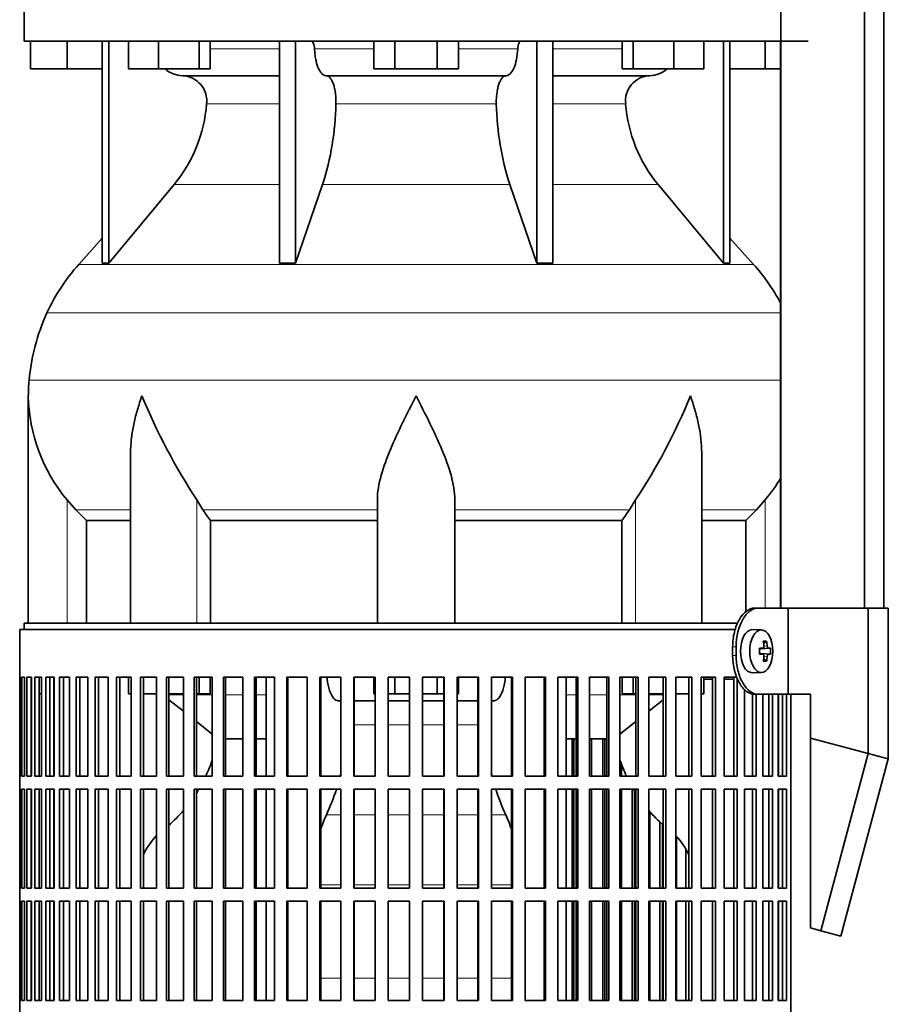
# Model space of a CAD drawing. Header units: millimetres. Extents: x 166 to 773, y -3147 to 2158.
# Tile 11 of 21: x 170 to 372, y -639 to -410. Entities that reach past the tile are written whole.
import ezdxf

# ---------------------------------------------------------------- set-up
doc = ezdxf.new("R2010")
doc.units = ezdxf.units.MM
for name, color, linetype in [('LOW_134-15', 7, 'Continuous'), ('M5X8_UNI7687', 7, 'Continuous'), ('VSI134_DIFFUSORE', 7, 'Continuous'), ('VSI134_FILTRO_A', 7, 'Continuous'), ('VSI134_FILTRO_B', 7, 'Continuous'), ('VSI134_SUPPORTO_', 7, 'Continuous'), ('VSI134_TERMINALE', 7, 'Continuous')]:
    doc.layers.add(name, color=color, linetype=linetype)

# ---------------------------------------------------------------- blocks, each defined once
blk = doc.blocks.new('SE')
at = {"layer": 'LOW_134-15', "color": 7, "linetype": 'Continuous', "lineweight": 35}
for p, q in [((346.64, 1644.68), (346.64, -546.82)), ((366.02, -546.82), (366.02, 1644.68)), ((370.57, -546.82), (370.57, 1644.68)), ((346.57, -415.32), (346.57, -546.82))]:
    blk.add_line(p, q, dxfattribs=at)
at = {"layer": 'M5X8_UNI7687', "color": 7, "linetype": 'Continuous', "lineweight": 35}
for p, q in [((342.15, -551.89), (340.05, -551.82)), ((343.31, -554.48), (342.65, -555.02)), ((341.67, -556.19), (342.47, -556.11)), ((344.21, -556.12), (341.98, -556.28)), ((342.47, -557.53), (341.67, -557.44)), ((344.21, -557.51), (341.98, -557.35)), ((343.31, -559.15), (342.65, -558.61)), ((340.05, -561.82), (342.15, -561.75))]:
    blk.add_line(p, q, dxfattribs=at)
at = {"layer": 'M5X8_UNI7687', "color": 4, "linetype": 'Continuous', "lineweight": 9}
for p, q in [((341.67, -556.19), (342.45, -556.11)), ((343.76, -556.11), (341.98, -556.28)), ((342.71, -555.69), (343.49, -555.61)), ((342.45, -557.53), (341.67, -557.44)), ((341.98, -557.35), (343.76, -557.53)), ((343.49, -558.02), (342.7, -557.95))]:
    blk.add_line(p, q, dxfattribs=at)
at = {"layer": 'M5X8_UNI7687', "color": 7, "linetype": 'Continuous', "lineweight": 35}
blk.add_arc((334.96, -556.82), 9.27, 355.7167, 4.2833, dxfattribs=at)
for centre, major_axis, ratio, start_param, end_param in [((340, -556.82), (0, -5), 0.544639, 3.141593, 6.283185), ((336.65, -559.88), (7.92, 4.79), 0.318449, 0.410036, 0.559729), ((334.9, -556.82), (0, 10), 0.788011, 4.833518, 4.948078), ((334.73, -556.82), (0, 10), 0.882948, 4.833518, 4.948078), ((334.81, -556.97), (9.97, 0.73), 0.047468, 0.695348, 0.809907), ((338.32, -556.82), (0, -9.26), 0.361923, 1.49595, 1.645642), ((341.99, -555.78), (-0.975, -0.099), 0.510424, 1.182652, 1.511361), ((334.81, -556.97), (9.97, 0.73), 0.047468, 0.33853, 0.453089), ((334.81, -556.66), (9.97, -0.73), 0.047468, -0.809907, -0.695348), ((341.99, -557.85), (-0.975, 0.099), 0.510424, 4.771824, 5.100533), ((334.9, -556.82), (0, -10), 0.788011, 1.335108, 1.449667), ((336.65, -553.75), (7.92, -4.79), 0.318449, -0.559729, -0.410036), ((334.73, -556.82), (0, -10), 0.882948, 1.335108, 1.449667), ((334.81, -556.66), (9.97, -0.73), 0.047468, -0.453089, -0.33853), ((340, -556.82), (0, -5), 0.544639, 0, 0.01805)]:
    blk.add_ellipse(centre, major_axis=major_axis, ratio=ratio, start_param=start_param, end_param=end_param, dxfattribs=at)
blk.add_ellipse((342.1, -556.82), major_axis=(0, -4.93), ratio=0.544639, dxfattribs=at)
for points in [[(342.45, -556.11), (342.46, -556.11), (342.48, -556.1), (342.51, -556.1), (342.54, -556.08), (342.57, -556.07), (342.59, -556.05), (342.62, -556.02), (342.64, -555.99), (342.66, -555.96), (342.68, -555.92), (342.69, -555.88), (342.7, -555.84), (342.71, -555.8), (342.72, -555.75), (342.72, -555.71), (342.72, -555.66), (342.72, -555.63), (342.72, -555.61)], [(343.49, -555.61), (343.49, -555.63), (343.5, -555.66), (343.51, -555.71), (343.52, -555.75), (343.53, -555.8), (343.54, -555.84), (343.56, -555.88), (343.58, -555.92), (343.59, -555.96), (343.61, -555.99), (343.63, -556.02), (343.66, -556.05), (343.68, -556.07), (343.7, -556.08), (343.72, -556.1), (343.74, -556.1), (343.76, -556.11), (343.76, -556.11)], [(342.72, -558.02), (342.72, -558.01), (342.72, -557.97), (342.72, -557.93), (342.72, -557.88), (342.71, -557.84), (342.7, -557.79), (342.69, -557.75), (342.68, -557.71), (342.66, -557.67), (342.64, -557.64), (342.62, -557.61), (342.59, -557.59), (342.57, -557.57), (342.54, -557.55), (342.51, -557.54), (342.48, -557.53), (342.46, -557.53), (342.45, -557.53)], [(343.76, -557.53), (343.76, -557.53), (343.74, -557.53), (343.72, -557.54), (343.7, -557.55), (343.68, -557.57), (343.66, -557.59), (343.63, -557.61), (343.61, -557.64), (343.59, -557.67), (343.58, -557.71), (343.56, -557.75), (343.54, -557.79), (343.53, -557.84), (343.52, -557.88), (343.51, -557.93), (343.5, -557.97), (343.49, -558.01), (343.49, -558.02)]]:
    blk.add_open_spline(points, degree=3, dxfattribs=at)
at = {"layer": 'VSI134_DIFFUSORE', "color": 7, "linetype": 'Continuous', "lineweight": 35}
for p, q in [((171.01, -405.32), (171.01, -415.32)), ((171.01, -415.32), (353.01, -415.32)), ((172.51, -421.72), (172.51, -415.32)), ((172.51, -421.72), (172.51, -415.32)), ((181.01, -421.72), (181.01, -415.32)), ((189.18, -415.32), (189.18, -466.77)), ((190.71, -415.32), (190.71, -466.77)), ((195.25, -421.72), (195.25, -415.32)), ((202.19, -421.72), (202.19, -415.32)), ((211.67, -421.72), (211.67, -415.32)), ((214.21, -421.72), (214.21, -415.32)), ((230.31, -415.32), (230.31, -466.77)), ((234, -415.32), (234, -466.77)), ((252.19, -421.72), (252.19, -415.32)), ((257.1, -421.72), (257.1, -415.32)), ((266.91, -421.72), (266.91, -415.32)), ((271.82, -421.72), (271.82, -415.32)), ((290.01, -415.32), (290.01, -466.77)), ((293.7, -415.32), (293.7, -466.77)), ((309.8, -421.72), (309.8, -415.32)), ((312.34, -421.72), (312.34, -415.32)), ((321.82, -421.72), (321.82, -415.32)), ((328.76, -421.72), (328.76, -415.32)), ((333.3, -415.32), (333.3, -466.77)), ((334.83, -415.32), (334.83, -466.77)), ((343.01, -421.72), (343.01, -415.32)), ((181.01, -421.72), (172.51, -421.72)), ((189.18, -421.72), (181.01, -421.72)), ((202.19, -421.72), (195.25, -421.72)), ((211.67, -421.72), (202.19, -421.72)), ((214.21, -421.72), (211.67, -421.72)), ((257.1, -421.72), (252.19, -421.72)), ((266.91, -421.72), (257.1, -421.72)), ((271.82, -421.72), (266.91, -421.72)), ((312.34, -421.72), (309.8, -421.72)), ((321.82, -421.72), (312.34, -421.72)), ((328.76, -421.72), (321.82, -421.72)), ((343.01, -421.72), (334.83, -421.72)), ((346.57, -421.72), (343.01, -421.72)), ((207.83, -423.32), (230.31, -423.32)), ((241.1, -423.32), (282.91, -423.32)), ((293.7, -423.32), (316.18, -423.32)), ((190.71, -466.77), (205.86, -448.56)), ((234, -466.77), (240.28, -448.56)), ((283.73, -448.56), (290.01, -466.77)), ((318.15, -448.56), (333.3, -466.77)), ((189.18, -461), (183.71, -467.07)), ((340.3, -467.07), (334.83, -461)), ((189.18, -466.77), (190.71, -466.77)), ((230.31, -466.77), (234, -466.77)), ((290.01, -466.77), (293.7, -466.77)), ((333.3, -466.77), (334.83, -466.77)), ((172.01, -497.58), (172.01, -550.32)), ((195.73, -510.96), (195.73, -550.32)), ((328.28, -550.32), (328.28, -510.96)), ((183.02, -524.02), (181.01, -521.72)), ((212.52, -524.02), (211.09, -521.72)), ((253.01, -550.32), (253.01, -521.72)), ((271.01, -550.32), (271.01, -521.72)), ((312.92, -521.72), (311.5, -524.02)), ((343.01, -521.72), (340.99, -524.02)), ((185.53, -526.46), (195.73, -526.46)), ((185.53, -550.32), (185.53, -526.46)), ((214.3, -526.46), (253.01, -526.46)), ((214.3, -550.32), (214.3, -526.46)), ((271.01, -526.46), (309.72, -526.46)), ((309.72, -526.46), (309.72, -550.32)), ((328.28, -526.46), (338.48, -526.46)), ((338.48, -526.46), (338.48, -547.68))]:
    blk.add_line(p, q, dxfattribs=at)
at = {"layer": 'VSI134_DIFFUSORE', "color": 4, "linetype": 'Continuous', "lineweight": 9}
for p, q in [((214.21, -417.09), (230.31, -417.09)), ((238.43, -417.09), (252.19, -417.09)), ((271.82, -417.09), (285.58, -417.09)), ((293.7, -417.09), (309.8, -417.09)), ((230.31, -429.86), (213.38, -429.86)), ((280.62, -429.86), (243.39, -429.86)), ((310.63, -429.86), (293.7, -429.86)), ((205.86, -448.56), (230.31, -448.56)), ((240.28, -448.56), (283.73, -448.56)), ((293.7, -448.56), (318.15, -448.56)), ((183.71, -467.07), (340.3, -467.07)), ((346.57, -478.33), (176.34, -478.33)), ((172.18, -493.96), (346.57, -493.96)), ((181.01, -550.32), (181.01, -521.72)), ((211.09, -550.32), (211.09, -521.72)), ((312.92, -550.32), (312.92, -521.72)), ((343.01, -546.82), (343.01, -521.72)), ((183.02, -524.02), (195.73, -524.02)), ((212.52, -524.02), (253.01, -524.02)), ((271.01, -524.02), (311.5, -524.02)), ((328.28, -524.02), (340.99, -524.02))]:
    blk.add_line(p, q, dxfattribs=at)
at = {"layer": 'VSI134_DIFFUSORE', "color": 7, "linetype": 'Continuous', "lineweight": 35}
for centre, radius, start, end in [((208.06, -416.64), 6.68, 229.5852, 268.0094), ((315.95, -416.64), 6.68, 271.9979, 310.3729), ((207.55, -429.18), 5.87, 353.3223, 87.2173), ((316.44, -429.16), 5.85, 92.5772, 186.8833), ((180.07, -427.34), 33.4, 320.5472, 355.6594), ((178.44, -428.66), 64.97, 342.1602, 358.9354), ((347.08, -428.41), 66.48, 181.2569, 197.6475), ((344.04, -427.29), 33.51, 184.3996, 219.3938), ((216.41, -496.52), 44, 138, 155.5912), ((307.61, -496.52), 44, 27.6842, 42), ((220.96, -498.58), 49, 155.5912, 174.5826), ((210.51, -497.59), 38.5, 174.5826, 180.0352), ((210.7, -496.91), 38.7, 181.0159, 219.8906), ((336.7, -440.05), 149.83, 202.585, 213.0327), ((201.79, -447.69), 133.53, 326.3278, 338.0546), ((313.31, -496.91), 38.7, 320.1094, 329.446), ((245.66, -501.78), 39.91, 213.8601, 218.2043), ((278.38, -501.8), 39.88, 321.7938, 326.1418)]:
    blk.add_arc(centre, radius, start, end, dxfattribs=at)
for points, knots in [([(237.67, -415.32), (237.72, -415.32), (237.76, -415.33), (237.86, -415.37), (237.9, -415.4), (238.03, -415.53), (238.11, -415.66), (238.25, -415.99), (238.31, -416.18), (238.39, -416.61), (238.42, -416.85), (238.43, -417.09)], [0, 0, 0, 0, 0.125, 0.125, 0.25, 0.25, 0.5, 0.5, 0.75, 0.75, 1, 1, 1, 1]), ([(285.58, -417.09), (285.59, -416.85), (285.62, -416.62), (285.68, -416.29), (285.71, -416.19), (285.76, -416), (285.79, -415.91), (285.86, -415.74), (285.9, -415.67), (285.98, -415.55), (286.02, -415.49), (286.11, -415.4), (286.15, -415.37), (286.25, -415.33), (286.29, -415.32), (286.34, -415.32)], [0, 0, 0, 0, 0.25, 0.25, 0.375, 0.375, 0.5, 0.5, 0.625, 0.625, 0.75, 0.75, 0.875, 0.875, 1, 1, 1, 1]), ([(241.1, -423.32), (240.93, -423.32), (240.77, -423.28), (240.53, -423.16), (240.45, -423.11), (240.29, -423), (240.22, -422.93), (239.99, -422.71), (239.84, -422.52), (239.56, -422.07), (239.43, -421.82), (239.19, -421.26), (239.08, -420.94), (238.88, -420.27), (238.79, -419.91), (238.64, -419.16), (238.58, -418.76), (238.48, -417.94), (238.45, -417.52), (238.43, -417.09)], [0, 0, 0, 0, 0.125, 0.125, 0.1875, 0.1875, 0.25, 0.25, 0.375, 0.375, 0.5, 0.5, 0.625, 0.625, 0.75, 0.75, 0.875, 0.875, 1, 1, 1, 1]), ([(285.58, -417.09), (285.5, -418.8), (285.19, -420.4), (284.21, -422.67), (283.56, -423.32), (282.91, -423.32)], [0, 0, 0, 0, 0.5, 0.5, 1, 1, 1, 1]), ([(241.1, -423.32), (241.18, -423.32), (241.26, -423.33), (241.42, -423.37), (241.49, -423.4), (241.73, -423.53), (241.88, -423.66), (242.17, -424), (242.31, -424.2), (242.5, -424.56), (242.57, -424.69), (242.69, -424.97), (242.74, -425.12), (242.9, -425.58), (243, -425.91), (243.12, -426.45), (243.16, -426.63), (243.22, -427.01), (243.25, -427.2), (243.33, -427.79), (243.37, -428.2), (243.41, -429.03), (243.41, -429.45), (243.39, -429.86)], [0, 0, 0, 0, 0.0625, 0.0625, 0.125, 0.125, 0.25, 0.25, 0.375, 0.375, 0.4375, 0.4375, 0.5, 0.5, 0.625, 0.625, 0.6875, 0.6875, 0.75, 0.75, 0.875, 0.875, 1, 1, 1, 1]), ([(280.62, -429.86), (280.6, -429.45), (280.61, -429.03), (280.63, -428.41), (280.65, -428.21), (280.68, -427.8), (280.71, -427.6), (280.78, -427.01), (280.85, -426.63), (280.97, -426.09), (281.02, -425.92), (281.11, -425.58), (281.21, -425.26), (281.32, -424.97), (281.44, -424.7), (281.51, -424.56), (281.7, -424.2), (281.84, -423.99), (282.13, -423.66), (282.29, -423.53), (282.6, -423.36), (282.75, -423.32), (282.91, -423.32)], [0, 0, 0, 0, 0.125, 0.125, 0.1875, 0.1875, 0.25, 0.25, 0.375, 0.375, 0.4375, 0.4375, 0.5, 0.5625, 0.5625, 0.625, 0.625, 0.75, 0.75, 0.875, 0.875, 1, 1, 1, 1]), ([(198.37, -497.59), (198.27, -497.85), (198.18, -498.11), (198, -498.64), (197.91, -498.9), (197.66, -499.68), (197.5, -500.2), (197.04, -501.76), (196.77, -502.79), (196.32, -504.87), (196.14, -505.91), (195.87, -507.96), (195.78, -508.98), (195.74, -510.32), (195.73, -510.64), (195.73, -510.97)], [0, 0, 0, 0, 0.03125, 0.03125, 0.0625, 0.0625, 0.125, 0.125, 0.25, 0.25, 0.375, 0.375, 0.5, 0.5, 0.5400162, 0.5400162, 0.5400162, 0.5400162]), ([(262.01, -497.59), (259.89, -501.74), (257.74, -505.95), (255.2, -512.02), (254.45, -514.03), (253.36, -517.99), (253.01, -519.89), (253.01, -521.72)], [0, 0, 0, 0, 0.5, 0.5, 0.75, 0.75, 1, 1, 1, 1]), ([(271.01, -521.72), (271.01, -519.89), (270.66, -517.99), (269.56, -514.04), (268.81, -512.03), (266.27, -505.95), (264.12, -501.74), (262.01, -497.59)], [0, 0, 0, 0, 0.25, 0.25, 0.5, 0.5, 1, 1, 1, 1]), ([(328.28, -510.97), (328.28, -510.63), (328.27, -510.29), (328.19, -507.9), (327.91, -505.86), (327.23, -502.78), (326.97, -501.75), (326.52, -500.2), (326.35, -499.68), (326.1, -498.9), (325.97, -498.51), (325.83, -498.11), (325.74, -497.85), (325.69, -497.72), (325.65, -497.59)], [0.4588627, 0.4588627, 0.4588627, 0.4588627, 0.5, 0.5, 0.75, 0.75, 0.875, 0.875, 0.9375, 0.9375, 0.96875, 0.984375, 0.984375, 1, 1, 1, 1])]:
    blk.add_open_spline(points, degree=3, knots=knots, dxfattribs=at)
for points in [[(185.53, -526.46), (184.66, -525.68), (183.82, -524.86), (183.02, -524.02)], [(340.99, -524.02), (340.19, -524.86), (339.35, -525.68), (338.48, -526.46)]]:
    blk.add_open_spline(points, degree=3, dxfattribs=at)
at = {"layer": 'VSI134_FILTRO_A', "color": 7, "linetype": 'Continuous', "lineweight": 35}
for p, q in [((336.05, -551.82), (170.01, -551.82)), ((170.01, -551.82), (170.01, -752.82)), ((170.02, -562.82), (170.02, -585.82)), ((170.24, -562.82), (170.02, -562.82)), ((170.24, -562.82), (170.24, -585.82)), ((170.5, -562.82), (170.5, -585.82)), ((171.15, -562.82), (170.5, -562.82)), ((171.15, -562.82), (171.15, -585.82)), ((171.68, -562.82), (171.68, -585.82)), ((172.76, -562.82), (171.68, -562.82)), ((172.65, -562.82), (172.65, -585.82)), ((172.76, -562.82), (172.76, -585.82)), ((173.54, -562.82), (173.54, -585.82)), ((175.05, -562.82), (173.54, -562.82)), ((174.5, -562.82), (174.5, -585.82)), ((175.05, -562.82), (175.05, -585.82)), ((176.08, -562.82), (176.08, -585.82)), ((178, -562.82), (176.08, -562.82)), ((177.01, -562.82), (177.01, -585.82)), ((178, -562.82), (178, -585.82)), ((179.28, -562.82), (179.28, -585.82)), ((181.58, -562.82), (179.28, -562.82)), ((180.16, -562.82), (180.16, -585.82)), ((181.58, -562.82), (181.58, -585.82)), ((183.1, -562.82), (183.1, -585.82)), ((185.79, -562.82), (183.1, -562.82)), ((183.94, -562.82), (183.94, -585.82)), ((185.79, -562.82), (185.79, -585.82)), ((187.52, -562.82), (187.52, -585.82)), ((190.57, -562.82), (187.52, -562.82)), ((188.32, -562.82), (188.32, -585.82)), ((190.57, -562.82), (190.57, -585.82)), ((192.51, -562.82), (192.51, -585.82)), ((195.89, -562.82), (192.51, -562.82)), ((193.25, -562.82), (193.25, -585.82)), ((195.89, -562.82), (195.89, -585.82)), ((201.72, -562.82), (198.03, -562.82)), ((198.03, -562.82), (198.03, -585.82)), ((198.71, -562.82), (198.71, -585.82)), ((201.72, -562.82), (201.72, -585.82)), ((208, -562.82), (204.04, -562.82)), ((204.04, -562.82), (204.04, -585.82)), ((204.65, -562.82), (204.65, -585.82)), ((208, -562.82), (208, -585.82)), ((214.7, -562.82), (210.48, -562.82)), ((210.48, -562.82), (210.48, -585.82)), ((211.02, -562.82), (211.02, -585.82)), ((214.7, -562.82), (214.7, -585.82)), ((221.76, -562.82), (217.32, -562.82)), ((217.32, -562.82), (217.32, -585.82)), ((217.78, -562.82), (217.78, -585.82)), ((221.76, -562.82), (221.76, -585.82)), ((229.12, -562.82), (224.5, -562.82)), ((224.5, -562.82), (224.5, -585.82)), ((224.88, -562.82), (224.88, -585.82)), ((229.12, -562.82), (229.12, -585.82)), ((236.74, -562.82), (231.97, -562.82)), ((231.97, -562.82), (231.97, -585.82)), ((232.27, -562.82), (232.27, -585.82)), ((236.74, -562.82), (236.74, -585.82)), ((244.54, -562.82), (239.66, -562.82)), ((239.66, -562.82), (239.66, -585.82)), ((239.88, -562.82), (239.88, -585.82)), ((244.54, -562.82), (244.54, -585.82)), ((252.48, -562.82), (247.52, -562.82)), ((247.52, -562.82), (247.52, -585.82)), ((247.65, -562.82), (247.65, -585.82)), ((252.48, -562.82), (252.48, -585.82)), ((260.49, -562.82), (255.5, -562.82)), ((255.5, -562.82), (255.5, -585.82)), ((255.54, -562.82), (255.54, -585.82)), ((260.49, -562.82), (260.49, -585.82)), ((268.51, -562.82), (263.52, -562.82)), ((263.52, -562.82), (263.52, -585.82)), ((268.47, -562.82), (268.47, -585.82)), ((268.51, -562.82), (268.51, -585.82)), ((276.49, -562.82), (271.53, -562.82)), ((271.53, -562.82), (271.53, -585.82)), ((276.36, -562.82), (276.36, -585.82)), ((276.49, -562.82), (276.49, -585.82)), ((284.35, -562.82), (279.47, -562.82)), ((279.47, -562.82), (279.47, -585.82)), ((284.13, -562.82), (284.13, -585.82)), ((284.35, -562.82), (284.35, -585.82)), ((292.04, -562.82), (287.28, -562.82)), ((287.28, -562.82), (287.28, -585.82)), ((291.74, -562.82), (291.74, -585.82)), ((292.04, -562.82), (292.04, -585.82)), ((299.51, -562.82), (294.89, -562.82)), ((294.89, -562.82), (294.89, -585.82)), ((299.13, -562.82), (299.13, -585.82)), ((299.51, -562.82), (299.51, -585.82)), ((306.69, -562.82), (302.25, -562.82)), ((302.25, -562.82), (302.25, -585.82)), ((306.23, -562.82), (306.23, -585.82)), ((306.69, -562.82), (306.69, -585.82)), ((313.53, -562.82), (309.31, -562.82)), ((309.31, -562.82), (309.31, -585.82)), ((312.99, -562.82), (312.99, -585.82)), ((313.53, -562.82), (313.53, -585.82)), ((319.97, -562.82), (316.01, -562.82)), ((316.01, -562.82), (316.01, -585.82)), ((319.37, -562.82), (319.37, -585.82)), ((319.97, -562.82), (319.97, -585.82)), ((325.98, -562.82), (322.29, -562.82)), ((322.29, -562.82), (322.29, -585.82)), ((325.3, -562.82), (325.3, -585.82)), ((325.98, -562.82), (325.98, -585.82)), ((331.5, -562.82), (328.12, -562.82)), ((328.12, -562.82), (328.12, -585.82)), ((330.76, -562.82), (330.76, -585.82)), ((331.5, -562.82), (331.5, -585.82)), ((336.49, -562.82), (333.45, -562.82)), ((333.45, -562.82), (333.45, -585.82)), ((335.7, -562.82), (335.7, -585.82)), ((336.49, -563.08), (336.49, -585.82)), ((338.23, -565.75), (338.23, -585.82)), ((340.07, -566.75), (340.07, -585.82)), ((340.91, -566.82), (340.91, -585.82)), ((342.43, -566.82), (342.43, -585.82)), ((343.85, -566.82), (343.85, -585.82)), ((344.73, -566.82), (344.73, -585.82)), ((346.01, -566.82), (346.01, -585.82)), ((347, -566.82), (347, -585.82)), ((347.93, -566.82), (347.93, -585.82)), ((348.99, -566.82), (348.99, -744.04)), ((170.24, -585.82), (170.02, -585.82)), ((171.15, -585.82), (170.5, -585.82)), ((172.76, -585.82), (171.68, -585.82)), ((175.05, -585.82), (173.54, -585.82)), ((178, -585.82), (176.08, -585.82)), ((181.58, -585.82), (179.28, -585.82)), ((185.79, -585.82), (183.1, -585.82)), ((190.57, -585.82), (187.52, -585.82)), ((195.89, -585.82), (192.51, -585.82)), ((201.72, -585.82), (198.03, -585.82)), ((208, -585.82), (204.04, -585.82)), ((214.7, -585.82), (210.48, -585.82)), ((221.76, -585.82), (217.32, -585.82)), ((229.12, -585.82), (224.5, -585.82)), ((236.74, -585.82), (231.97, -585.82)), ((244.54, -585.82), (239.66, -585.82)), ((252.48, -585.82), (247.52, -585.82)), ((260.49, -585.82), (255.5, -585.82)), ((268.51, -585.82), (263.52, -585.82)), ((276.49, -585.82), (271.53, -585.82)), ((284.35, -585.82), (279.47, -585.82)), ((292.04, -585.82), (287.28, -585.82)), ((299.51, -585.82), (294.89, -585.82)), ((306.69, -585.82), (302.25, -585.82)), ((313.53, -585.82), (309.31, -585.82)), ((319.97, -585.82), (316.01, -585.82)), ((325.98, -585.82), (322.29, -585.82)), ((331.5, -585.82), (328.12, -585.82)), ((336.49, -585.82), (333.45, -585.82)), ((340.91, -585.82), (338.23, -585.82)), ((344.73, -585.82), (342.43, -585.82)), ((347.93, -585.82), (346.01, -585.82)), ((170.02, -588.82), (170.02, -611.82)), ((170.24, -588.82), (170.02, -588.82)), ((170.24, -588.82), (170.24, -611.82)), ((170.5, -588.82), (170.5, -611.82)), ((171.15, -588.82), (170.5, -588.82)), ((171.15, -588.82), (171.15, -611.82)), ((171.68, -588.82), (171.68, -611.82)), ((172.76, -588.82), (171.68, -588.82)), ((172.65, -588.82), (172.65, -611.82)), ((172.76, -588.82), (172.76, -611.82)), ((173.54, -588.82), (173.54, -611.82)), ((175.05, -588.82), (173.54, -588.82)), ((174.5, -588.82), (174.5, -611.82)), ((175.05, -588.82), (175.05, -611.82)), ((176.08, -588.82), (176.08, -611.82)), ((178, -588.82), (176.08, -588.82)), ((177.01, -588.82), (177.01, -611.82)), ((178, -588.82), (178, -611.82)), ((179.28, -588.82), (179.28, -611.82)), ((181.58, -588.82), (179.28, -588.82)), ((180.16, -588.82), (180.16, -611.82)), ((181.58, -588.82), (181.58, -611.82)), ((183.1, -588.82), (183.1, -611.82)), ((185.79, -588.82), (183.1, -588.82)), ((183.94, -588.82), (183.94, -611.82)), ((185.79, -588.82), (185.79, -611.82)), ((187.52, -588.82), (187.52, -611.82)), ((190.57, -588.82), (187.52, -588.82)), ((188.32, -588.82), (188.32, -611.82)), ((190.57, -588.82), (190.57, -611.82)), ((192.51, -588.82), (192.51, -611.82)), ((195.89, -588.82), (192.51, -588.82)), ((193.25, -588.82), (193.25, -611.82)), ((195.89, -588.82), (195.89, -611.82)), ((201.72, -588.82), (198.03, -588.82)), ((198.03, -588.82), (198.03, -611.82)), ((198.71, -588.82), (198.71, -611.82)), ((201.72, -588.82), (201.72, -611.82)), ((208, -588.82), (204.04, -588.82)), ((204.04, -588.82), (204.04, -611.82)), ((204.65, -588.82), (204.65, -611.82)), ((208, -588.82), (208, -611.82)), ((214.7, -588.82), (210.48, -588.82)), ((210.48, -588.82), (210.48, -611.82)), ((211.02, -588.82), (211.02, -611.82)), ((214.7, -588.82), (214.7, -611.82)), ((221.76, -588.82), (217.32, -588.82)), ((217.32, -588.82), (217.32, -611.82)), ((217.78, -588.82), (217.78, -611.82)), ((221.76, -588.82), (221.76, -611.82)), ((229.12, -588.82), (224.5, -588.82)), ((224.5, -588.82), (224.5, -611.82)), ((224.88, -588.82), (224.88, -611.82)), ((229.12, -588.82), (229.12, -611.82)), ((236.74, -588.82), (231.97, -588.82)), ((231.97, -588.82), (231.97, -611.82)), ((232.27, -588.82), (232.27, -611.82)), ((236.74, -588.82), (236.74, -611.82)), ((244.54, -588.82), (239.66, -588.82)), ((239.66, -588.82), (239.66, -611.82)), ((239.88, -588.82), (239.88, -611.82)), ((244.54, -588.82), (244.54, -611.82)), ((252.48, -588.82), (247.52, -588.82)), ((247.52, -588.82), (247.52, -611.82)), ((247.65, -588.82), (247.65, -611.82)), ((252.48, -588.82), (252.48, -611.82)), ((260.49, -588.82), (255.5, -588.82)), ((255.5, -588.82), (255.5, -611.82)), ((255.54, -588.82), (255.54, -611.82)), ((260.49, -588.82), (260.49, -611.82)), ((268.51, -588.82), (263.52, -588.82)), ((263.52, -588.82), (263.52, -611.82)), ((268.47, -588.82), (268.47, -611.82)), ((268.51, -588.82), (268.51, -611.82)), ((276.49, -588.82), (271.53, -588.82)), ((271.53, -588.82), (271.53, -611.82)), ((276.36, -588.82), (276.36, -611.82)), ((276.49, -588.82), (276.49, -611.82)), ((284.35, -588.82), (279.47, -588.82)), ((279.47, -588.82), (279.47, -611.82)), ((284.13, -588.82), (284.13, -611.82)), ((284.35, -588.82), (284.35, -611.82)), ((292.04, -588.82), (287.28, -588.82)), ((287.28, -588.82), (287.28, -611.82)), ((291.74, -588.82), (291.74, -611.82)), ((292.04, -588.82), (292.04, -611.82)), ((299.51, -588.82), (294.89, -588.82)), ((294.89, -588.82), (294.89, -611.82)), ((299.13, -588.82), (299.13, -611.82)), ((299.51, -588.82), (299.51, -611.82)), ((306.69, -588.82), (302.25, -588.82)), ((302.25, -588.82), (302.25, -611.82)), ((306.23, -588.82), (306.23, -611.82)), ((306.69, -588.82), (306.69, -611.82)), ((313.53, -588.82), (309.31, -588.82)), ((309.31, -588.82), (309.31, -611.82)), ((312.99, -588.82), (312.99, -611.82)), ((313.53, -588.82), (313.53, -611.82)), ((319.97, -588.82), (316.01, -588.82)), ((316.01, -588.82), (316.01, -611.82)), ((319.37, -588.82), (319.37, -611.82)), ((319.97, -588.82), (319.97, -611.82)), ((325.98, -588.82), (322.29, -588.82)), ((322.29, -588.82), (322.29, -611.82)), ((325.3, -588.82), (325.3, -611.82)), ((325.98, -588.82), (325.98, -611.82)), ((331.5, -588.82), (328.12, -588.82)), ((328.12, -588.82), (328.12, -611.82)), ((330.76, -588.82), (330.76, -611.82)), ((331.5, -588.82), (331.5, -611.82)), ((336.49, -588.82), (333.45, -588.82)), ((333.45, -588.82), (333.45, -611.82)), ((335.7, -588.82), (335.7, -611.82)), ((336.49, -588.82), (336.49, -611.82)), ((340.91, -588.82), (338.23, -588.82)), ((338.23, -588.82), (338.23, -611.82)), ((340.07, -588.82), (340.07, -611.82)), ((340.91, -588.82), (340.91, -611.82)), ((344.73, -588.82), (342.43, -588.82)), ((342.43, -588.82), (342.43, -611.82)), ((343.85, -588.82), (343.85, -611.82)), ((344.73, -588.82), (344.73, -611.82)), ((347.93, -588.82), (346.01, -588.82)), ((346.01, -588.82), (346.01, -611.82)), ((347, -588.82), (347, -611.82)), ((347.93, -588.82), (347.93, -611.82)), ((170.24, -611.82), (170.02, -611.82)), ((171.15, -611.82), (170.5, -611.82)), ((172.76, -611.82), (171.68, -611.82)), ((175.05, -611.82), (173.54, -611.82)), ((178, -611.82), (176.08, -611.82)), ((181.58, -611.82), (179.28, -611.82)), ((185.79, -611.82), (183.1, -611.82)), ((190.57, -611.82), (187.52, -611.82)), ((195.89, -611.82), (192.51, -611.82)), ((201.72, -611.82), (198.03, -611.82)), ((208, -611.82), (204.04, -611.82)), ((214.7, -611.82), (210.48, -611.82)), ((221.76, -611.82), (217.32, -611.82)), ((229.12, -611.82), (224.5, -611.82)), ((236.74, -611.82), (231.97, -611.82)), ((244.54, -611.82), (239.66, -611.82)), ((252.48, -611.82), (247.52, -611.82)), ((260.49, -611.82), (255.5, -611.82)), ((268.51, -611.82), (263.52, -611.82)), ((276.49, -611.82), (271.53, -611.82)), ((284.35, -611.82), (279.47, -611.82)), ((292.04, -611.82), (287.28, -611.82)), ((299.51, -611.82), (294.89, -611.82)), ((306.69, -611.82), (302.25, -611.82)), ((313.53, -611.82), (309.31, -611.82)), ((319.97, -611.82), (316.01, -611.82)), ((325.98, -611.82), (322.29, -611.82)), ((331.5, -611.82), (328.12, -611.82)), ((336.49, -611.82), (333.45, -611.82)), ((340.91, -611.82), (338.23, -611.82)), ((344.73, -611.82), (342.43, -611.82)), ((347.93, -611.82), (346.01, -611.82)), ((170.02, -614.82), (170.02, -637.82)), ((170.24, -614.82), (170.02, -614.82)), ((170.24, -614.82), (170.24, -637.82)), ((170.5, -614.82), (170.5, -637.82)), ((171.15, -614.82), (170.5, -614.82)), ((171.15, -614.82), (171.15, -637.82)), ((171.68, -614.82), (171.68, -637.82)), ((172.76, -614.82), (171.68, -614.82)), ((172.65, -614.82), (172.65, -637.82)), ((172.76, -614.82), (172.76, -637.82)), ((173.54, -614.82), (173.54, -637.82)), ((175.05, -614.82), (173.54, -614.82)), ((174.5, -614.82), (174.5, -637.82)), ((175.05, -614.82), (175.05, -637.82)), ((176.08, -614.82), (176.08, -637.82)), ((178, -614.82), (176.08, -614.82)), ((177.01, -614.82), (177.01, -637.82)), ((178, -614.82), (178, -637.82)), ((179.28, -614.82), (179.28, -637.82)), ((181.58, -614.82), (179.28, -614.82)), ((180.16, -614.82), (180.16, -637.82)), ((181.58, -614.82), (181.58, -637.82)), ((183.1, -614.82), (183.1, -637.82)), ((185.79, -614.82), (183.1, -614.82)), ((183.94, -614.82), (183.94, -637.82)), ((185.79, -614.82), (185.79, -637.82)), ((187.52, -614.82), (187.52, -637.82)), ((190.57, -614.82), (187.52, -614.82)), ((188.32, -614.82), (188.32, -637.82)), ((190.57, -614.82), (190.57, -637.82)), ((192.51, -614.82), (192.51, -637.82)), ((195.89, -614.82), (192.51, -614.82)), ((193.25, -614.82), (193.25, -637.82)), ((195.89, -614.82), (195.89, -637.82)), ((201.72, -614.82), (198.03, -614.82)), ((198.03, -614.82), (198.03, -637.82)), ((198.71, -614.82), (198.71, -637.82)), ((201.72, -614.82), (201.72, -637.82)), ((208, -614.82), (204.04, -614.82)), ((204.04, -614.82), (204.04, -637.82)), ((204.65, -614.82), (204.65, -637.82)), ((208, -614.82), (208, -637.82)), ((214.7, -614.82), (210.48, -614.82)), ((210.48, -614.82), (210.48, -637.82)), ((211.02, -614.82), (211.02, -637.82)), ((214.7, -614.82), (214.7, -637.82)), ((221.76, -614.82), (217.32, -614.82)), ((217.32, -614.82), (217.32, -637.82)), ((217.78, -614.82), (217.78, -637.82)), ((221.76, -614.82), (221.76, -637.82)), ((229.12, -614.82), (224.5, -614.82)), ((224.5, -614.82), (224.5, -637.82)), ((224.88, -614.82), (224.88, -637.82)), ((229.12, -614.82), (229.12, -637.82)), ((236.74, -614.82), (231.97, -614.82)), ((231.97, -614.82), (231.97, -637.82)), ((232.27, -614.82), (232.27, -637.82)), ((236.74, -614.82), (236.74, -637.82)), ((244.54, -614.82), (239.66, -614.82)), ((239.66, -614.82), (239.66, -637.82)), ((239.88, -614.82), (239.88, -637.82)), ((244.54, -614.82), (244.54, -637.82)), ((252.48, -614.82), (247.52, -614.82)), ((247.52, -614.82), (247.52, -637.82)), ((247.65, -614.82), (247.65, -637.82)), ((252.48, -614.82), (252.48, -637.82)), ((260.49, -614.82), (255.5, -614.82)), ((255.5, -614.82), (255.5, -637.82)), ((255.54, -614.82), (255.54, -637.82)), ((260.49, -614.82), (260.49, -637.82)), ((268.51, -614.82), (263.52, -614.82)), ((263.52, -614.82), (263.52, -637.82)), ((268.47, -614.82), (268.47, -637.82)), ((268.51, -614.82), (268.51, -637.82)), ((276.49, -614.82), (271.53, -614.82)), ((271.53, -614.82), (271.53, -637.82)), ((276.36, -614.82), (276.36, -637.82)), ((276.49, -614.82), (276.49, -637.82)), ((284.35, -614.82), (279.47, -614.82)), ((279.47, -614.82), (279.47, -637.82)), ((284.13, -614.82), (284.13, -637.82)), ((284.35, -614.82), (284.35, -637.82)), ((292.04, -614.82), (287.28, -614.82)), ((287.28, -614.82), (287.28, -637.82)), ((291.74, -614.82), (291.74, -637.82)), ((292.04, -614.82), (292.04, -637.82)), ((299.51, -614.82), (294.89, -614.82)), ((294.89, -614.82), (294.89, -637.82)), ((299.13, -614.82), (299.13, -637.82)), ((299.51, -614.82), (299.51, -637.82)), ((306.69, -614.82), (302.25, -614.82)), ((302.25, -614.82), (302.25, -637.82)), ((306.23, -614.82), (306.23, -637.82)), ((306.69, -614.82), (306.69, -637.82)), ((313.53, -614.82), (309.31, -614.82)), ((309.31, -614.82), (309.31, -637.82)), ((312.99, -614.82), (312.99, -637.82)), ((313.53, -614.82), (313.53, -637.82)), ((319.97, -614.82), (316.01, -614.82)), ((316.01, -614.82), (316.01, -637.82)), ((319.37, -614.82), (319.37, -637.82)), ((319.97, -614.82), (319.97, -637.82)), ((325.98, -614.82), (322.29, -614.82)), ((322.29, -614.82), (322.29, -637.82)), ((325.3, -614.82), (325.3, -637.82)), ((325.98, -614.82), (325.98, -637.82)), ((331.5, -614.82), (328.12, -614.82)), ((328.12, -614.82), (328.12, -637.82)), ((330.76, -614.82), (330.76, -637.82)), ((331.5, -614.82), (331.5, -637.82)), ((336.49, -614.82), (333.45, -614.82)), ((333.45, -614.82), (333.45, -637.82)), ((335.7, -614.82), (335.7, -637.82)), ((336.49, -614.82), (336.49, -637.82)), ((340.91, -614.82), (338.23, -614.82)), ((338.23, -614.82), (338.23, -637.82)), ((340.07, -614.82), (340.07, -637.82)), ((340.91, -614.82), (340.91, -637.82)), ((344.73, -614.82), (342.43, -614.82)), ((342.43, -614.82), (342.43, -637.82)), ((343.85, -614.82), (343.85, -637.82)), ((344.73, -614.82), (344.73, -637.82)), ((347.93, -614.82), (346.01, -614.82)), ((346.01, -614.82), (346.01, -637.82)), ((347, -614.82), (347, -637.82)), ((347.93, -614.82), (347.93, -637.82)), ((170.24, -637.82), (170.02, -637.82)), ((171.15, -637.82), (170.5, -637.82)), ((172.76, -637.82), (171.68, -637.82)), ((175.05, -637.82), (173.54, -637.82)), ((178, -637.82), (176.08, -637.82)), ((181.58, -637.82), (179.28, -637.82)), ((185.79, -637.82), (183.1, -637.82)), ((190.57, -637.82), (187.52, -637.82)), ((195.89, -637.82), (192.51, -637.82)), ((201.72, -637.82), (198.03, -637.82)), ((208, -637.82), (204.04, -637.82)), ((214.7, -637.82), (210.48, -637.82)), ((221.76, -637.82), (217.32, -637.82)), ((229.12, -637.82), (224.5, -637.82)), ((236.74, -637.82), (231.97, -637.82)), ((244.54, -637.82), (239.66, -637.82)), ((252.48, -637.82), (247.52, -637.82)), ((260.49, -637.82), (255.5, -637.82)), ((268.51, -637.82), (263.52, -637.82)), ((276.49, -637.82), (271.53, -637.82)), ((284.35, -637.82), (279.47, -637.82)), ((292.04, -637.82), (287.28, -637.82)), ((299.51, -637.82), (294.89, -637.82)), ((306.69, -637.82), (302.25, -637.82)), ((313.53, -637.82), (309.31, -637.82)), ((319.97, -637.82), (316.01, -637.82)), ((325.98, -637.82), (322.29, -637.82)), ((331.5, -637.82), (328.12, -637.82)), ((336.49, -637.82), (333.45, -637.82)), ((340.91, -637.82), (338.23, -637.82)), ((344.73, -637.82), (342.43, -637.82)), ((347.93, -637.82), (346.01, -637.82))]:
    blk.add_line(p, q, dxfattribs=at)
at = {"layer": 'VSI134_FILTRO_B', "color": 7, "linetype": 'Continuous', "lineweight": 35}
for p, q in [((298.18, -577.11), (298.18, -585.82)), ((298.61, -577.11), (298.61, -585.82)), ((302.71, -577.11), (302.71, -585.82)), ((305.32, -577.11), (305.32, -585.82)), ((305.82, -577.11), (305.82, -585.82)), ((309.65, -583.03), (309.65, -585.82)), ((298.18, -588.82), (298.18, -611.82)), ((298.61, -588.82), (298.61, -611.82)), ((302.71, -588.82), (302.71, -611.82)), ((305.32, -588.82), (305.32, -611.82)), ((305.82, -588.82), (305.82, -611.82)), ((309.65, -588.82), (309.65, -611.82)), ((312.13, -588.82), (312.13, -611.82)), ((312.71, -589.28), (312.71, -611.82)), ((316.23, -594.04), (316.23, -611.82)), ((318.56, -596.43), (318.56, -611.82)), ((319.2, -597.01), (319.2, -611.82)), ((322.39, -599.75), (322.39, -611.82)), ((324.56, -602.62), (324.56, -611.82)), ((325.27, -604), (325.27, -611.82)), ((298.18, -614.82), (298.18, -637.82)), ((298.61, -614.82), (298.61, -637.82)), ((302.71, -614.82), (302.71, -637.82)), ((305.32, -614.82), (305.32, -637.82)), ((305.82, -614.82), (305.82, -637.82)), ((309.65, -614.82), (309.65, -637.82)), ((312.13, -614.82), (312.13, -637.82)), ((312.71, -614.82), (312.71, -637.82)), ((316.23, -614.82), (316.23, -637.82)), ((318.56, -614.82), (318.56, -637.82)), ((319.2, -614.82), (319.2, -637.82)), ((322.39, -614.82), (322.39, -637.82)), ((324.56, -614.82), (324.56, -637.82)), ((325.27, -614.82), (325.27, -637.82))]:
    blk.add_line(p, q, dxfattribs=at)
at = {"layer": 'VSI134_SUPPORTO_', "color": 7, "linetype": 'Continuous', "lineweight": 35}
for p, q in [((336.65, -550.32), (171.01, -550.32)), ((171.01, -550.32), (171.01, -551.82)), ((177.93, -585.82), (177.93, -562.82)), ((195.25, -566.72), (195.25, -562.82)), ((211.67, -566.72), (211.67, -562.82)), ((214.21, -566.72), (214.21, -562.82)), ((227.18, -562.82), (227.18, -585.82)), ((252.19, -566.72), (252.19, -562.82)), ((257.1, -566.72), (257.1, -562.82)), ((266.91, -566.72), (266.91, -562.82)), ((271.82, -566.72), (271.82, -562.82)), ((296.83, -562.82), (296.83, -585.82)), ((309.8, -566.72), (309.8, -562.82)), ((312.34, -566.72), (312.34, -562.82)), ((328.76, -566.72), (328.76, -562.82)), ((330.76, -563.32), (328.76, -563.32)), ((335.7, -563.32), (333.45, -563.32)), ((172.76, -566.72), (172.65, -566.72)), ((175.05, -566.72), (174.5, -566.72)), ((195.89, -566.72), (195.25, -566.72)), ((201.72, -566.72), (198.71, -566.72)), ((208, -566.72), (204.65, -566.72)), ((204.65, -568.1), (208, -570.75)), ((211.67, -566.72), (211.02, -566.72)), ((214.21, -566.72), (211.67, -566.72)), ((244.54, -568.32), (243.94, -568.32)), ((252.48, -568.32), (247.65, -568.32)), ((252.48, -566.72), (252.19, -566.72)), ((257.1, -566.72), (255.54, -566.72)), ((260.49, -568.32), (255.54, -568.32)), ((260.49, -566.72), (257.1, -566.72)), ((266.91, -566.72), (263.52, -566.72)), ((268.47, -568.32), (263.52, -568.32)), ((268.47, -566.72), (266.91, -566.72)), ((271.82, -566.72), (271.53, -566.72)), ((276.36, -568.32), (271.53, -568.32)), ((280.08, -568.32), (279.47, -568.32)), ((312.34, -566.72), (309.8, -566.72)), ((312.99, -566.72), (312.34, -566.72)), ((319.37, -566.72), (316.01, -566.72)), ((316.01, -570.75), (319.37, -568.1)), ((325.3, -566.72), (322.29, -566.72)), ((328.76, -566.72), (328.12, -566.72)), ((346.08, -585.82), (346.08, -566.82)), ((211.02, -573.14), (214.7, -576.05)), ((309.31, -576.05), (312.99, -573.14)), ((217.78, -577.11), (221.76, -577.11)), ((224.88, -577.11), (227.18, -577.11)), ((296.83, -577.11), (299.13, -577.11)), ((302.25, -577.11), (306.23, -577.11)), ((177.93, -611.82), (177.93, -588.82)), ((227.18, -588.82), (227.18, -611.82)), ((296.83, -588.82), (296.83, -611.82)), ((346.08, -611.82), (346.08, -588.82)), ((177.93, -637.82), (177.93, -614.82)), ((227.18, -614.82), (227.18, -637.82)), ((296.83, -614.82), (296.83, -637.82)), ((346.08, -637.82), (346.08, -614.82))]:
    blk.add_line(p, q, dxfattribs=at)
at = {"layer": 'VSI134_SUPPORTO_', "color": 4, "linetype": 'Continuous', "lineweight": 9}
for p, q in [((208, -566.97), (204.65, -566.97)), ((214.7, -566.97), (211.02, -566.97)), ((221.76, -566.97), (217.78, -566.97)), ((227.18, -566.97), (224.88, -566.97)), ((299.13, -566.97), (296.83, -566.97)), ((306.23, -566.97), (302.25, -566.97)), ((312.99, -566.97), (309.31, -566.97)), ((319.37, -566.97), (316.01, -566.97)), ((247.65, -573.92), (252.48, -573.92)), ((255.54, -573.92), (260.49, -573.92)), ((263.52, -573.92), (268.47, -573.92)), ((271.53, -573.92), (276.36, -573.92)), ((241.21, -594.76), (244.54, -594.76)), ((247.65, -594.76), (252.48, -594.76)), ((255.54, -594.76), (260.49, -594.76)), ((263.52, -594.76), (268.47, -594.76)), ((271.53, -594.76), (276.36, -594.76)), ((279.47, -594.76), (282.8, -594.76)), ((239.88, -611.05), (244.54, -611.05)), ((247.65, -611.05), (252.48, -611.05)), ((255.54, -611.05), (260.49, -611.05)), ((263.52, -611.05), (268.47, -611.05)), ((271.53, -611.05), (276.36, -611.05)), ((279.47, -611.05), (284.13, -611.05)), ((239.88, -632.7), (244.54, -632.7)), ((247.65, -632.7), (252.48, -632.7)), ((255.54, -632.7), (260.49, -632.7)), ((263.52, -632.7), (268.47, -632.7)), ((271.53, -632.7), (276.36, -632.7)), ((279.47, -632.7), (284.13, -632.7))]:
    blk.add_line(p, q, dxfattribs=at)
at = {"layer": 'VSI134_SUPPORTO_', "color": 7, "linetype": 'Continuous', "lineweight": 35}
for centre, radius, start, end in [((194.76, -573.19), 51.21, 345.7276, 346.5315), ((329.28, -573.19), 51.24, 193.4782, 194.277), ((194.76, -573.19), 51.21, 335.1004, 342.2404), ((329.28, -573.19), 51.24, 197.7563, 204.8944), ((274.57, -609.82), 36.61, 155.6995, 161.152), ((249.45, -609.82), 36.6, 18.895, 24.3032)]:
    blk.add_arc(centre, radius, start, end, dxfattribs=at)
for centre, major_axis, start_param, end_param in [((184.4, -569.86), (0, -35), 1.097453, 1.214155), ((339.61, -569.86), (0, -35), 5.06903, 5.185732), ((184.4, -569.86), (0, -35), 0.967176, 0.998482), ((339.61, -569.86), (0, -35), -0.998482, -0.967176), ((184.4, -569.86), (0, -35), 0.676569, 0.818266), ((339.61, -569.86), (0, -35), 5.464919, 5.606617), ((211.19, -610.59), (0, 15), 0.752814, 1.121918), ((312.82, -610.59), (0, -15), 2.019675, 2.388779)]:
    blk.add_ellipse(centre, major_axis=major_axis, ratio=0.92388, start_param=start_param, end_param=end_param, dxfattribs=at)
for points, knots in [([(241.31, -562.82), (241.32, -562.98), (241.34, -563.14), (241.47, -564.25), (241.66, -565.15), (242.16, -566.66), (242.47, -567.27), (243.17, -568.1), (243.55, -568.32), (243.94, -568.32)], [0.2091858, 0.2091858, 0.2091858, 0.2091858, 0.25, 0.25, 0.5, 0.5, 0.75, 0.75, 1, 1, 1, 1]), ([(280.08, -568.32), (280.46, -568.32), (280.84, -568.1), (281.54, -567.27), (281.86, -566.66), (282.36, -565.15), (282.55, -564.25), (282.67, -563.13), (282.69, -562.98), (282.7, -562.82)], [0, 0, 0, 0, 0.25, 0.25, 0.5, 0.5, 0.75, 0.75, 0.7906554, 0.7906554, 0.7906554, 0.7906554]), ([(244.55, -568.48), (244.52, -568.46), (244.49, -568.44), (244.33, -568.35), (244.19, -568.32), (244.06, -568.32)], [0.8474962, 0.8474962, 0.8474962, 0.8474962, 0.875, 0.875, 1, 1, 1, 1]), ([(279.46, -568.48), (279.49, -568.46), (279.52, -568.44), (279.68, -568.35), (279.82, -568.32), (279.95, -568.32)], [0.8474962, 0.8474962, 0.8474962, 0.8474962, 0.875, 0.875, 1, 1, 1, 1])]:
    blk.add_open_spline(points, degree=3, knots=knots, dxfattribs=at)
at = {"layer": 'VSI134_TERMINALE', "color": 7, "linetype": 'Continuous', "lineweight": 35}
for p, q in [((340.52, -546.82), (341.33, -546.82)), ((341.33, -546.82), (348.33, -546.82)), ((348.33, -546.82), (366.9, -546.82)), ((348.33, -566.82), (348.33, -546.82)), ((366.9, -546.82), (371.58, -546.82)), ((366.9, -546.82), (366.9, -580.56)), ((371.58, -581.82), (371.58, -546.82)), ((335.46, -555.82), (335.46, -557.82)), ((336.26, -555.82), (336.26, -557.82)), ((341.33, -566.82), (340.52, -566.82)), ((341.33, -566.82), (348.33, -566.82)), ((348.33, -566.82), (353.56, -566.82)), ((353.56, -576.99), (353.56, -566.82)), ((353.56, -621.03), (353.56, -576.99)), ((353.56, -576.99), (366.9, -580.56)), ((355.89, -621.65), (366.9, -580.56)), ((360.57, -622.91), (371.58, -581.82)), ((366.9, -580.56), (371.58, -581.82)), ((353.56, -621.03), (355.89, -621.65)), ((360.57, -622.91), (355.89, -621.65))]:
    blk.add_line(p, q, dxfattribs=at)
at = {"layer": 'VSI134_TERMINALE', "color": 4, "linetype": 'Continuous', "lineweight": 9}
for p, q in [((335.46, -555.82), (336.26, -555.82)), ((336.26, -557.82), (335.46, -557.82))]:
    blk.add_line(p, q, dxfattribs=at)
at = {"layer": 'VSI134_TERMINALE', "color": 7, "linetype": 'Continuous', "lineweight": 35}
for points in [[(335.46, -555.82), (335.46, -554.63), (335.6, -553.46), (336.14, -551.28), (336.53, -550.28), (337.98, -547.79), (339.28, -546.82), (340.52, -546.82)], [(341.33, -546.82), (340.7, -546.82), (340.08, -547.05), (338.87, -547.95), (338.3, -548.62), (336.85, -551.1), (336.26, -553.44), (336.26, -555.82)], [(340.52, -566.82), (339.9, -566.82), (339.27, -566.58), (338.07, -565.68), (337.5, -565.02), (336.05, -562.53), (335.46, -560.2), (335.46, -557.82)], [(336.26, -557.82), (336.26, -559.01), (336.4, -560.17), (336.94, -562.35), (337.33, -563.35), (338.78, -565.84), (340.08, -566.82), (341.33, -566.82)]]:
    blk.add_open_spline(points, degree=3, knots=[0, 0, 0, 0, 0.25, 0.25, 0.5, 0.5, 1, 1, 1, 1], dxfattribs=at)

msp = doc.modelspace()

# ---------------------------------------------------------------- block references
msp.add_blockref('SE', (0, 0))

doc.saveas('drawing.dxf')
